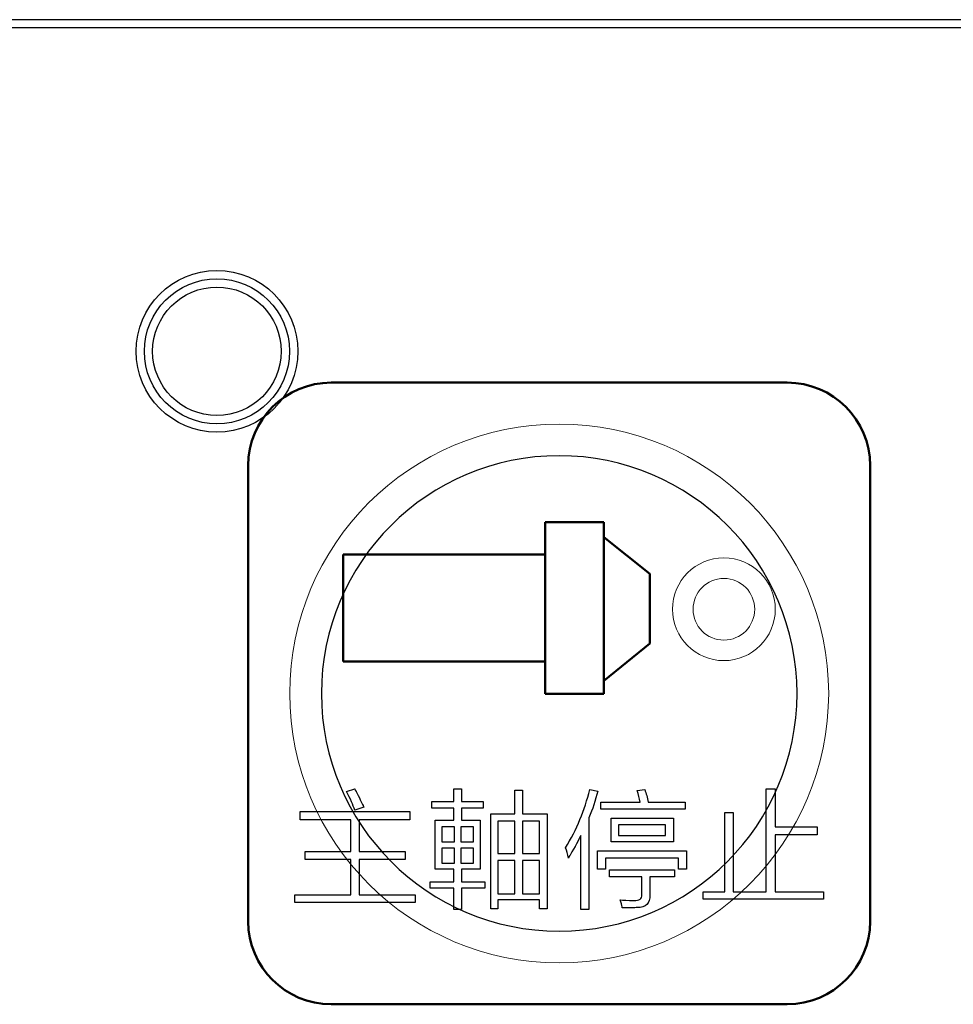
# Model space of a CAD drawing. Header units: millimetres. Extents: x 6964 to 8548, y -230 to 508.
# Tile 95 of 137: x 7306 to 7329, y 235 to 259. Entities that reach past the tile are written whole.
import ezdxf

# ---------------------------------------------------------------- set-up
doc = ezdxf.new("R2010")
doc.units = ezdxf.units.MM
doc.header["$LTSCALE"] = 3
doc.layers.add('layer 1', color=7, linetype='Continuous')

msp = doc.modelspace()

# ---------------------------------------------------------------- linework, layer by layer
at = {"linetype": 'Continuous', "lineweight": 30}
msp.add_line((7420.175, 259.006), (7059.322, 259.006), dxfattribs=at)
at = {"layer": 'layer 1'}
for points in [[(7420.175, 258.806), (7420.175, 258.806), (7059.322, 258.806), (7059.322, 258.806)], [(7314.17, 240.384), (7314.17, 240.384), (7314.365, 240.445), (7314.365, 240.445)], [(7314.365, 240.445), (7314.381, 240.412), (7314.409, 240.36), (7314.45, 240.287)], [(7316.757, 240.141), (7316.757, 240.141), (7316.757, 240.445), (7316.757, 240.445)], [(7316.757, 240.445), (7316.757, 240.445), (7316.94, 240.445), (7316.94, 240.445)], [(7316.94, 240.445), (7316.94, 240.445), (7316.94, 240.141), (7316.94, 240.141)], [(7318.226, 239.849), (7318.226, 239.849), (7318.226, 240.42), (7318.226, 240.42)], [(7318.226, 240.42), (7318.226, 240.42), (7318.409, 240.42), (7318.409, 240.42)], [(7318.409, 240.42), (7318.409, 240.42), (7318.409, 239.849), (7318.409, 239.849)], [(7319.451, 239.022), (7319.719, 239.468), (7319.913, 239.938), (7320.035, 240.432)], [(7320.035, 240.432), (7320.035, 240.432), (7320.229, 240.396), (7320.229, 240.396)], [(7321.179, 240.408), (7321.179, 240.408), (7321.361, 240.433), (7321.361, 240.433)], [(7321.361, 240.433), (7321.394, 240.336), (7321.422, 240.234), (7321.446, 240.129)], [(7324.289, 237.966), (7324.289, 237.966), (7324.289, 240.446), (7324.289, 240.446)], [(7324.289, 240.446), (7324.289, 240.446), (7324.508, 240.446), (7324.508, 240.446)], [(7324.508, 240.446), (7324.508, 240.446), (7324.508, 239.534), (7324.508, 239.534)], [(7314.365, 239.934), (7314.324, 240.056), (7314.259, 240.206), (7314.17, 240.384)], [(7314.45, 240.287), (7314.523, 240.132), (7314.567, 240.04), (7314.583, 240.007)], [(7320.229, 240.396), (7320.173, 240.169), (7320.099, 239.955), (7320.011, 239.752)], [(7321.252, 240.129), (7321.228, 240.218), (7321.203, 240.311), (7321.179, 240.408)], [(7314.583, 240.007), (7314.583, 240.007), (7314.365, 239.934), (7314.365, 239.934)], [(7316.222, 239.984), (7316.222, 239.984), (7316.222, 240.141), (7316.222, 240.141)], [(7316.222, 240.141), (7316.222, 240.141), (7316.757, 240.141), (7316.757, 240.141)], [(7316.757, 239.984), (7316.757, 239.984), (7316.222, 239.984), (7316.222, 239.984)], [(7316.757, 239.69), (7316.757, 239.69), (7316.757, 239.984), (7316.757, 239.984)], [(7316.94, 240.141), (7316.94, 240.141), (7317.463, 240.141), (7317.463, 240.141)], [(7317.463, 239.984), (7317.463, 239.984), (7316.94, 239.984), (7316.94, 239.984)], [(7316.94, 239.984), (7316.94, 239.984), (7316.94, 239.69), (7316.94, 239.69)], [(7317.463, 240.141), (7317.463, 240.141), (7317.463, 239.984), (7317.463, 239.984)], [(7320.303, 239.959), (7320.303, 239.959), (7320.303, 240.129), (7320.303, 240.129)], [(7320.303, 240.129), (7320.303, 240.129), (7321.252, 240.129), (7321.252, 240.129)], [(7322.334, 239.959), (7322.334, 239.959), (7320.303, 239.959), (7320.303, 239.959)], [(7321.446, 240.129), (7321.446, 240.129), (7322.334, 240.129), (7322.334, 240.129)], [(7322.334, 240.129), (7322.334, 240.129), (7322.334, 239.959), (7322.334, 239.959)], [(7313.051, 239.704), (7313.051, 239.704), (7313.051, 239.899), (7313.051, 239.899)], [(7313.051, 239.899), (7313.051, 239.899), (7315.69, 239.899), (7315.69, 239.899)], [(7314.267, 239.704), (7314.267, 239.704), (7313.051, 239.704), (7313.051, 239.704)], [(7314.267, 238.937), (7314.267, 238.937), (7314.267, 239.704), (7314.267, 239.704)], [(7315.69, 239.704), (7315.69, 239.704), (7314.474, 239.704), (7314.474, 239.704)], [(7314.474, 239.704), (7314.474, 239.704), (7314.474, 238.937), (7314.474, 238.937)], [(7315.69, 239.899), (7315.69, 239.899), (7315.69, 239.704), (7315.69, 239.704)], [(7317.644, 237.552), (7317.644, 237.552), (7317.644, 239.849), (7317.644, 239.849)], [(7317.644, 239.849), (7317.644, 239.849), (7318.226, 239.849), (7318.226, 239.849)], [(7318.409, 239.849), (7318.409, 239.849), (7319.007, 239.849), (7319.007, 239.849)], [(7319.007, 239.849), (7319.007, 239.849), (7319.007, 237.552), (7319.007, 237.552)], [(7320.011, 239.752), (7320.011, 239.752), (7320.011, 237.539), (7320.011, 237.539)], [(7320.547, 239.168), (7320.547, 239.168), (7320.547, 239.74), (7320.547, 239.74)], [(7320.547, 239.74), (7320.547, 239.74), (7322.056, 239.74), (7322.056, 239.74)], [(7322.056, 239.74), (7322.056, 239.74), (7322.056, 239.168), (7322.056, 239.168)], [(7323.29, 237.966), (7323.29, 237.966), (7323.29, 239.874), (7323.29, 239.874)], [(7323.29, 239.874), (7323.29, 239.874), (7323.496, 239.874), (7323.496, 239.874)], [(7323.496, 239.874), (7323.496, 239.874), (7323.496, 237.966), (7323.496, 237.966)], [(7316.306, 238.511), (7316.306, 238.511), (7316.306, 239.69), (7316.306, 239.69)], [(7316.306, 239.69), (7316.306, 239.69), (7316.757, 239.69), (7316.757, 239.69)], [(7316.464, 239.532), (7316.464, 239.532), (7316.464, 239.168), (7316.464, 239.168)], [(7316.77, 239.532), (7316.77, 239.532), (7316.464, 239.532), (7316.464, 239.532)], [(7316.77, 239.168), (7316.77, 239.168), (7316.77, 239.532), (7316.77, 239.532)], [(7317.23, 239.532), (7317.23, 239.532), (7316.927, 239.532), (7316.927, 239.532)], [(7316.927, 239.532), (7316.927, 239.532), (7316.927, 239.168), (7316.927, 239.168)], [(7316.94, 239.69), (7316.94, 239.69), (7317.388, 239.69), (7317.388, 239.69)], [(7317.23, 239.168), (7317.23, 239.168), (7317.23, 239.532), (7317.23, 239.532)], [(7317.388, 239.69), (7317.388, 239.69), (7317.388, 238.511), (7317.388, 238.511)], [(7317.814, 239.666), (7317.814, 239.666), (7317.814, 238.887), (7317.814, 238.887)], [(7318.226, 239.666), (7318.226, 239.666), (7317.814, 239.666), (7317.814, 239.666)], [(7318.226, 238.887), (7318.226, 238.887), (7318.226, 239.666), (7318.226, 239.666)], [(7318.824, 239.666), (7318.824, 239.666), (7318.409, 239.666), (7318.409, 239.666)], [(7318.409, 239.666), (7318.409, 239.666), (7318.409, 238.887), (7318.409, 238.887)], [(7318.824, 238.887), (7318.824, 238.887), (7318.824, 239.666), (7318.824, 239.666)], [(7320.73, 239.582), (7320.73, 239.582), (7320.73, 239.326), (7320.73, 239.326)], [(7321.861, 239.582), (7321.861, 239.582), (7320.73, 239.582), (7320.73, 239.582)], [(7321.861, 239.326), (7321.861, 239.326), (7321.861, 239.582), (7321.861, 239.582)], [(7324.508, 239.534), (7324.508, 239.534), (7325.517, 239.534), (7325.517, 239.534)], [(7325.517, 239.534), (7325.517, 239.534), (7325.517, 239.34), (7325.517, 239.34)], [(7319.816, 239.326), (7319.767, 239.213), (7319.682, 239.054), (7319.56, 238.852)], [(7319.816, 237.539), (7319.816, 237.539), (7319.816, 239.326), (7319.816, 239.326)], [(7320.73, 239.326), (7320.73, 239.326), (7321.861, 239.326), (7321.861, 239.326)], [(7325.517, 239.34), (7325.517, 239.34), (7324.508, 239.34), (7324.508, 239.34)], [(7324.508, 239.34), (7324.508, 239.34), (7324.508, 237.966), (7324.508, 237.966)], [(7316.464, 239.168), (7316.464, 239.168), (7316.77, 239.168), (7316.77, 239.168)], [(7316.464, 239.021), (7316.464, 239.021), (7316.464, 238.657), (7316.464, 238.657)], [(7316.77, 239.021), (7316.77, 239.021), (7316.464, 239.021), (7316.464, 239.021)], [(7316.77, 238.657), (7316.77, 238.657), (7316.77, 239.021), (7316.77, 239.021)], [(7316.927, 239.168), (7316.927, 239.168), (7317.23, 239.168), (7317.23, 239.168)], [(7316.927, 239.021), (7316.927, 239.021), (7316.927, 238.657), (7316.927, 238.657)], [(7317.23, 239.021), (7317.23, 239.021), (7316.927, 239.021), (7316.927, 239.021)], [(7317.23, 238.657), (7317.23, 238.657), (7317.23, 239.021), (7317.23, 239.021)], [(7319.524, 238.779), (7319.5, 238.876), (7319.475, 238.957), (7319.451, 239.022)], [(7322.056, 239.168), (7322.056, 239.168), (7320.547, 239.168), (7320.547, 239.168)], [(7313.173, 238.742), (7313.173, 238.742), (7313.173, 238.937), (7313.173, 238.937)], [(7313.173, 238.937), (7313.173, 238.937), (7314.267, 238.937), (7314.267, 238.937)], [(7314.474, 238.937), (7314.474, 238.937), (7315.58, 238.937), (7315.58, 238.937)], [(7315.58, 238.937), (7315.58, 238.937), (7315.58, 238.742), (7315.58, 238.742)], [(7317.814, 238.887), (7317.814, 238.887), (7318.226, 238.887), (7318.226, 238.887)], [(7318.409, 238.887), (7318.409, 238.887), (7318.824, 238.887), (7318.824, 238.887)], [(7319.56, 238.852), (7319.544, 238.819), (7319.532, 238.795), (7319.524, 238.779)], [(7320.218, 238.511), (7320.218, 238.511), (7320.218, 238.949), (7320.218, 238.949)], [(7320.218, 238.949), (7320.218, 238.949), (7322.37, 238.949), (7322.37, 238.949)], [(7322.175, 238.779), (7322.175, 238.779), (7320.412, 238.779), (7320.412, 238.779)], [(7320.412, 238.779), (7320.412, 238.779), (7320.412, 238.511), (7320.412, 238.511)], [(7322.175, 238.511), (7322.175, 238.511), (7322.175, 238.779), (7322.175, 238.779)], [(7322.37, 238.949), (7322.37, 238.949), (7322.37, 238.511), (7322.37, 238.511)], [(7314.267, 238.742), (7314.267, 238.742), (7313.173, 238.742), (7313.173, 238.742)], [(7314.267, 237.891), (7314.267, 237.891), (7314.267, 238.742), (7314.267, 238.742)], [(7315.58, 238.742), (7315.58, 238.742), (7314.474, 238.742), (7314.474, 238.742)], [(7314.474, 238.742), (7314.474, 238.742), (7314.474, 237.891), (7314.474, 237.891)], [(7316.757, 238.511), (7316.757, 238.511), (7316.306, 238.511), (7316.306, 238.511)], [(7316.464, 238.657), (7316.464, 238.657), (7316.77, 238.657), (7316.77, 238.657)], [(7316.757, 238.208), (7316.757, 238.208), (7316.757, 238.511), (7316.757, 238.511)], [(7316.927, 238.657), (7316.927, 238.657), (7317.23, 238.657), (7317.23, 238.657)], [(7317.388, 238.511), (7317.388, 238.511), (7316.94, 238.511), (7316.94, 238.511)], [(7316.94, 238.511), (7316.94, 238.511), (7316.94, 238.208), (7316.94, 238.208)], [(7317.814, 238.717), (7317.814, 238.717), (7317.814, 237.917), (7317.814, 237.917)], [(7318.226, 238.717), (7318.226, 238.717), (7317.814, 238.717), (7317.814, 238.717)], [(7318.226, 237.917), (7318.226, 237.917), (7318.226, 238.717), (7318.226, 238.717)], [(7318.409, 238.717), (7318.409, 238.717), (7318.409, 237.917), (7318.409, 237.917)], [(7318.824, 238.717), (7318.824, 238.717), (7318.409, 238.717), (7318.409, 238.717)], [(7318.824, 237.917), (7318.824, 237.917), (7318.824, 238.717), (7318.824, 238.717)], [(7320.412, 238.511), (7320.412, 238.511), (7320.218, 238.511), (7320.218, 238.511)], [(7322.37, 238.511), (7322.37, 238.511), (7322.175, 238.511), (7322.175, 238.511)], [(7320.51, 238.328), (7320.51, 238.328), (7320.51, 238.498), (7320.51, 238.498)], [(7320.51, 238.498), (7320.51, 238.498), (7322.078, 238.498), (7322.078, 238.498)], [(7321.288, 238.328), (7321.288, 238.328), (7320.51, 238.328), (7320.51, 238.328)], [(7321.288, 237.89), (7321.288, 237.89), (7321.288, 238.328), (7321.288, 238.328)], [(7322.078, 238.328), (7322.078, 238.328), (7321.483, 238.328), (7321.483, 238.328)], [(7321.483, 238.328), (7321.483, 238.328), (7321.483, 237.89), (7321.483, 237.89)], [(7322.078, 238.498), (7322.078, 238.498), (7322.078, 238.328), (7322.078, 238.328)], [(7316.186, 238.051), (7316.186, 238.051), (7316.186, 238.208), (7316.186, 238.208)], [(7316.186, 238.208), (7316.186, 238.208), (7316.757, 238.208), (7316.757, 238.208)], [(7316.757, 238.051), (7316.757, 238.051), (7316.186, 238.051), (7316.186, 238.051)], [(7316.757, 237.54), (7316.757, 237.54), (7316.757, 238.051), (7316.757, 238.051)], [(7316.94, 238.208), (7316.94, 238.208), (7317.499, 238.208), (7317.499, 238.208)], [(7317.499, 238.051), (7317.499, 238.051), (7316.94, 238.051), (7316.94, 238.051)], [(7316.94, 238.051), (7316.94, 238.051), (7316.94, 237.54), (7316.94, 237.54)], [(7317.499, 238.208), (7317.499, 238.208), (7317.499, 238.051), (7317.499, 238.051)], [(7312.918, 237.708), (7312.918, 237.708), (7312.918, 237.891), (7312.918, 237.891)], [(7312.918, 237.891), (7312.918, 237.891), (7314.267, 237.891), (7314.267, 237.891)], [(7314.474, 237.891), (7314.474, 237.891), (7315.824, 237.891), (7315.824, 237.891)], [(7315.824, 237.891), (7315.824, 237.891), (7315.824, 237.708), (7315.824, 237.708)], [(7317.814, 237.917), (7317.814, 237.917), (7318.226, 237.917), (7318.226, 237.917)], [(7318.409, 237.917), (7318.409, 237.917), (7318.824, 237.917), (7318.824, 237.917)], [(7321.094, 237.756), (7321.231, 237.748), (7321.296, 237.793), (7321.288, 237.89)], [(7321.483, 237.89), (7321.491, 237.679), (7321.39, 237.578), (7321.179, 237.586)], [(7322.767, 237.783), (7322.767, 237.783), (7322.767, 237.966), (7322.767, 237.966)], [(7322.767, 237.966), (7322.767, 237.966), (7323.29, 237.966), (7323.29, 237.966)], [(7323.496, 237.966), (7323.496, 237.966), (7324.289, 237.966), (7324.289, 237.966)], [(7324.508, 237.966), (7324.508, 237.966), (7325.675, 237.966), (7325.675, 237.966)], [(7325.675, 237.966), (7325.675, 237.966), (7325.675, 237.783), (7325.675, 237.783)], [(7315.824, 237.708), (7315.824, 237.708), (7312.918, 237.708), (7312.918, 237.708)], [(7318.824, 237.77), (7318.824, 237.77), (7317.814, 237.77), (7317.814, 237.77)], [(7317.814, 237.77), (7317.814, 237.77), (7317.814, 237.552), (7317.814, 237.552)], [(7318.824, 237.552), (7318.824, 237.552), (7318.824, 237.77), (7318.824, 237.77)], [(7320.814, 237.598), (7320.806, 237.646), (7320.79, 237.704), (7320.765, 237.768)], [(7320.765, 237.768), (7320.838, 237.76), (7320.948, 237.756), (7321.094, 237.756)], [(7320.814, 237.574), (7320.814, 237.582), (7320.814, 237.59), (7320.814, 237.598)], [(7321.179, 237.586), (7321.122, 237.578), (7321, 237.574), (7320.814, 237.574)], [(7325.675, 237.783), (7325.675, 237.783), (7322.767, 237.783), (7322.767, 237.783)], [(7316.94, 237.54), (7316.94, 237.54), (7316.757, 237.54), (7316.757, 237.54)], [(7317.814, 237.552), (7317.814, 237.552), (7317.644, 237.552), (7317.644, 237.552)], [(7319.007, 237.552), (7319.007, 237.552), (7318.824, 237.552), (7318.824, 237.552)], [(7320.011, 237.539), (7320.011, 237.539), (7319.816, 237.539), (7319.816, 237.539)]]:
    msp.add_open_spline(points, degree=3, dxfattribs=at)
for points in [[(7312.991, 251.005), (7312.991, 252.082), (7312.118, 252.955), (7311.041, 252.955), (7311.041, 252.955), (7309.964, 252.955), (7309.091, 252.082), (7309.091, 251.005), (7309.091, 251.005), (7309.091, 249.928), (7309.964, 249.055), (7311.041, 249.055), (7311.041, 249.055), (7312.118, 249.055), (7312.991, 249.928), (7312.991, 251.005)], [(7312.791, 251.005), (7312.791, 251.971), (7312.008, 252.755), (7311.041, 252.755), (7311.041, 252.755), (7310.075, 252.755), (7309.291, 251.971), (7309.291, 251.005), (7309.291, 251.005), (7309.291, 250.038), (7310.075, 249.255), (7311.041, 249.255), (7311.041, 249.255), (7312.008, 249.255), (7312.791, 250.038), (7312.791, 251.005)], [(7312.591, 251.005), (7312.591, 251.861), (7311.897, 252.555), (7311.041, 252.555), (7311.041, 252.555), (7310.185, 252.555), (7309.491, 251.861), (7309.491, 251.005), (7309.491, 251.005), (7309.491, 250.149), (7310.185, 249.455), (7311.041, 249.455), (7311.041, 249.455), (7311.897, 249.455), (7312.591, 250.149), (7312.591, 251.005)]]:
    msp.add_open_spline(points, degree=3, knots=[0, 0, 0, 0, 0.2, 0.2, 0.2, 0.2, 0.4, 0.4, 0.4, 0.4, 0.6, 0.6, 0.6, 0.6, 1, 1, 1, 1], dxfattribs=at)
at = {"layer": 'layer 1', "lineweight": 50}
for points in [[(7311.796, 248.25), (7311.796, 249.35), (7312.696, 250.25), (7313.796, 250.25)], [(7313.796, 250.25), (7313.796, 250.25), (7324.797, 250.25), (7324.797, 250.25)], [(7324.797, 250.25), (7325.897, 250.25), (7326.796, 249.35), (7326.796, 248.25)], [(7311.796, 237.25), (7311.796, 237.25), (7311.796, 248.25), (7311.796, 248.25)], [(7326.796, 248.25), (7326.796, 248.25), (7326.796, 237.25), (7326.796, 237.25)], [(7318.955, 246.879), (7318.955, 246.879), (7320.375, 246.879), (7320.375, 246.879)], [(7318.955, 242.742), (7318.955, 242.742), (7318.955, 246.879), (7318.955, 246.879)], [(7320.375, 246.879), (7320.375, 246.879), (7320.375, 242.742), (7320.375, 242.742)], [(7320.375, 246.521), (7320.375, 246.521), (7321.486, 245.635), (7321.486, 245.635)], [(7318.955, 246.102), (7318.955, 246.102), (7314.085, 246.103), (7314.085, 246.103)], [(7314.085, 246.103), (7314.085, 246.103), (7314.085, 243.517), (7314.085, 243.517)], [(7321.486, 245.635), (7321.486, 245.635), (7321.484, 243.959), (7321.484, 243.959)], [(7321.484, 243.959), (7321.484, 243.959), (7320.375, 243.053), (7320.375, 243.053)], [(7314.085, 243.517), (7314.085, 243.517), (7318.955, 243.518), (7318.955, 243.518)], [(7320.375, 242.742), (7320.375, 242.742), (7318.955, 242.742), (7318.955, 242.742)], [(7313.796, 235.25), (7312.696, 235.25), (7311.796, 236.15), (7311.796, 237.25)], [(7326.796, 237.25), (7326.796, 236.15), (7325.897, 235.25), (7324.797, 235.25)], [(7324.797, 235.25), (7324.797, 235.25), (7313.796, 235.25), (7313.796, 235.25)]]:
    msp.add_open_spline(points, degree=3, dxfattribs=at)
at = {"layer": 'layer 1', "lineweight": 9}
for points, knots in [([(7325.796, 242.75), (7325.796, 246.34), (7322.886, 249.25), (7319.296, 249.25), (7319.296, 249.25), (7315.707, 249.25), (7312.796, 246.34), (7312.796, 242.75), (7312.796, 242.75), (7312.796, 239.16), (7315.707, 236.25), (7319.296, 236.25)], [0, 0, 0, 0, 0.2, 0.2, 0.2, 0.2, 0.4, 0.4, 0.4, 0.4, 0.6, 0.6, 0.6, 0.6]), ([(7323.268, 246.021), (7323.953, 246.021), (7324.508, 245.466), (7324.508, 244.781), (7324.508, 244.781), (7324.508, 244.097), (7323.953, 243.542), (7323.268, 243.542), (7323.268, 243.542), (7322.584, 243.542), (7322.029, 244.097), (7322.029, 244.781), (7322.029, 244.781), (7322.029, 245.466), (7322.584, 246.021), (7323.268, 246.021)], [0, 0, 0, 0, 0.2, 0.2, 0.2, 0.2, 0.4, 0.4, 0.4, 0.4, 0.6, 0.6, 0.6, 0.6, 1, 1, 1, 1]), ([(7323.268, 245.525), (7323.679, 245.525), (7324.012, 245.192), (7324.012, 244.781), (7324.012, 244.781), (7324.012, 244.371), (7323.679, 244.038), (7323.268, 244.038), (7323.268, 244.038), (7322.858, 244.038), (7322.525, 244.371), (7322.525, 244.781), (7322.525, 244.781), (7322.525, 245.192), (7322.858, 245.525), (7323.268, 245.525)], [0, 0, 0, 0, 0.2, 0.2, 0.2, 0.2, 0.4, 0.4, 0.4, 0.4, 0.6, 0.6, 0.6, 0.6, 1, 1, 1, 1])]:
    msp.add_open_spline(points, degree=3, knots=knots, dxfattribs=at)
at = {"layer": 'layer 1', "lineweight": 25}
for points, knots in [([(7325.032, 242.75), (7325.032, 245.918), (7322.464, 248.485), (7319.297, 248.485), (7319.297, 248.485), (7316.129, 248.485), (7313.561, 245.918), (7313.561, 242.75)], [0, 0, 0, 0, 0.2, 0.2, 0.2, 0.2, 0.4, 0.4, 0.4, 0.4]), ([(7313.561, 242.75), (7313.561, 239.582), (7316.129, 237.015), (7319.296, 237.015), (7319.296, 237.015), (7322.464, 237.015), (7325.032, 239.582), (7325.032, 242.75)], [0.4, 0.4, 0.4, 0.4, 0.6, 0.6, 0.6, 0.6, 1, 1, 1, 1])]:
    msp.add_open_spline(points, degree=3, knots=knots, dxfattribs=at)
at = {"layer": 'layer 1', "lineweight": 9}
for points in [[(7319.296, 236.25), (7322.886, 236.25), (7325.796, 239.16), (7325.796, 242.75)], [(7314.17, 240.384), (7314.17, 240.384), (7314.365, 240.445), (7314.365, 240.445)], [(7314.365, 240.445), (7314.381, 240.412), (7314.409, 240.36), (7314.45, 240.287)], [(7316.757, 240.141), (7316.757, 240.141), (7316.757, 240.445), (7316.757, 240.445)], [(7316.757, 240.445), (7316.757, 240.445), (7316.94, 240.445), (7316.94, 240.445)], [(7316.94, 240.445), (7316.94, 240.445), (7316.94, 240.141), (7316.94, 240.141)], [(7318.226, 239.849), (7318.226, 239.849), (7318.226, 240.42), (7318.226, 240.42)], [(7318.226, 240.42), (7318.226, 240.42), (7318.409, 240.42), (7318.409, 240.42)], [(7318.409, 240.42), (7318.409, 240.42), (7318.409, 239.849), (7318.409, 239.849)], [(7319.451, 239.022), (7319.719, 239.468), (7319.913, 239.938), (7320.035, 240.432)], [(7320.035, 240.432), (7320.035, 240.432), (7320.229, 240.396), (7320.229, 240.396)], [(7321.179, 240.408), (7321.179, 240.408), (7321.361, 240.433), (7321.361, 240.433)], [(7321.361, 240.433), (7321.394, 240.336), (7321.422, 240.234), (7321.446, 240.129)], [(7324.289, 237.966), (7324.289, 237.966), (7324.289, 240.446), (7324.289, 240.446)], [(7324.289, 240.446), (7324.289, 240.446), (7324.508, 240.446), (7324.508, 240.446)], [(7324.508, 240.446), (7324.508, 240.446), (7324.508, 239.534), (7324.508, 239.534)], [(7314.365, 239.934), (7314.324, 240.056), (7314.259, 240.206), (7314.17, 240.384)], [(7314.45, 240.287), (7314.523, 240.132), (7314.567, 240.04), (7314.583, 240.007)], [(7320.229, 240.396), (7320.173, 240.169), (7320.099, 239.955), (7320.011, 239.752)], [(7321.252, 240.129), (7321.228, 240.218), (7321.203, 240.311), (7321.179, 240.408)], [(7314.583, 240.007), (7314.583, 240.007), (7314.365, 239.934), (7314.365, 239.934)], [(7316.222, 239.984), (7316.222, 239.984), (7316.222, 240.141), (7316.222, 240.141)], [(7316.222, 240.141), (7316.222, 240.141), (7316.757, 240.141), (7316.757, 240.141)], [(7316.757, 239.984), (7316.757, 239.984), (7316.222, 239.984), (7316.222, 239.984)], [(7316.757, 239.69), (7316.757, 239.69), (7316.757, 239.984), (7316.757, 239.984)], [(7316.94, 240.141), (7316.94, 240.141), (7317.463, 240.141), (7317.463, 240.141)], [(7317.463, 239.984), (7317.463, 239.984), (7316.94, 239.984), (7316.94, 239.984)], [(7316.94, 239.984), (7316.94, 239.984), (7316.94, 239.69), (7316.94, 239.69)], [(7317.463, 240.141), (7317.463, 240.141), (7317.463, 239.984), (7317.463, 239.984)], [(7320.303, 239.959), (7320.303, 239.959), (7320.303, 240.129), (7320.303, 240.129)], [(7320.303, 240.129), (7320.303, 240.129), (7321.252, 240.129), (7321.252, 240.129)], [(7322.334, 239.959), (7322.334, 239.959), (7320.303, 239.959), (7320.303, 239.959)], [(7321.446, 240.129), (7321.446, 240.129), (7322.334, 240.129), (7322.334, 240.129)], [(7322.334, 240.129), (7322.334, 240.129), (7322.334, 239.959), (7322.334, 239.959)], [(7313.051, 239.704), (7313.051, 239.704), (7313.051, 239.899), (7313.051, 239.899)], [(7313.051, 239.899), (7313.051, 239.899), (7315.69, 239.899), (7315.69, 239.899)], [(7314.267, 239.704), (7314.267, 239.704), (7313.051, 239.704), (7313.051, 239.704)], [(7314.267, 238.937), (7314.267, 238.937), (7314.267, 239.704), (7314.267, 239.704)], [(7315.69, 239.704), (7315.69, 239.704), (7314.474, 239.704), (7314.474, 239.704)], [(7314.474, 239.704), (7314.474, 239.704), (7314.474, 238.937), (7314.474, 238.937)], [(7315.69, 239.899), (7315.69, 239.899), (7315.69, 239.704), (7315.69, 239.704)], [(7317.644, 237.552), (7317.644, 237.552), (7317.644, 239.849), (7317.644, 239.849)], [(7317.644, 239.849), (7317.644, 239.849), (7318.226, 239.849), (7318.226, 239.849)], [(7318.409, 239.849), (7318.409, 239.849), (7319.007, 239.849), (7319.007, 239.849)], [(7319.007, 239.849), (7319.007, 239.849), (7319.007, 237.552), (7319.007, 237.552)], [(7320.011, 239.752), (7320.011, 239.752), (7320.011, 237.539), (7320.011, 237.539)], [(7320.547, 239.168), (7320.547, 239.168), (7320.547, 239.74), (7320.547, 239.74)], [(7320.547, 239.74), (7320.547, 239.74), (7322.056, 239.74), (7322.056, 239.74)], [(7322.056, 239.74), (7322.056, 239.74), (7322.056, 239.168), (7322.056, 239.168)], [(7323.29, 237.966), (7323.29, 237.966), (7323.29, 239.874), (7323.29, 239.874)], [(7323.29, 239.874), (7323.29, 239.874), (7323.496, 239.874), (7323.496, 239.874)], [(7323.496, 239.874), (7323.496, 239.874), (7323.496, 237.966), (7323.496, 237.966)], [(7316.306, 238.511), (7316.306, 238.511), (7316.306, 239.69), (7316.306, 239.69)], [(7316.306, 239.69), (7316.306, 239.69), (7316.757, 239.69), (7316.757, 239.69)], [(7316.464, 239.532), (7316.464, 239.532), (7316.464, 239.168), (7316.464, 239.168)], [(7316.77, 239.532), (7316.77, 239.532), (7316.464, 239.532), (7316.464, 239.532)], [(7316.77, 239.168), (7316.77, 239.168), (7316.77, 239.532), (7316.77, 239.532)], [(7317.23, 239.532), (7317.23, 239.532), (7316.927, 239.532), (7316.927, 239.532)], [(7316.927, 239.532), (7316.927, 239.532), (7316.927, 239.168), (7316.927, 239.168)], [(7316.94, 239.69), (7316.94, 239.69), (7317.388, 239.69), (7317.388, 239.69)], [(7317.23, 239.168), (7317.23, 239.168), (7317.23, 239.532), (7317.23, 239.532)], [(7317.388, 239.69), (7317.388, 239.69), (7317.388, 238.511), (7317.388, 238.511)], [(7317.814, 239.666), (7317.814, 239.666), (7317.814, 238.887), (7317.814, 238.887)], [(7318.226, 239.666), (7318.226, 239.666), (7317.814, 239.666), (7317.814, 239.666)], [(7318.226, 238.887), (7318.226, 238.887), (7318.226, 239.666), (7318.226, 239.666)], [(7318.824, 239.666), (7318.824, 239.666), (7318.409, 239.666), (7318.409, 239.666)], [(7318.409, 239.666), (7318.409, 239.666), (7318.409, 238.887), (7318.409, 238.887)], [(7318.824, 238.887), (7318.824, 238.887), (7318.824, 239.666), (7318.824, 239.666)], [(7320.73, 239.582), (7320.73, 239.582), (7320.73, 239.326), (7320.73, 239.326)], [(7321.861, 239.582), (7321.861, 239.582), (7320.73, 239.582), (7320.73, 239.582)], [(7321.861, 239.326), (7321.861, 239.326), (7321.861, 239.582), (7321.861, 239.582)], [(7324.508, 239.534), (7324.508, 239.534), (7325.517, 239.534), (7325.517, 239.534)], [(7325.517, 239.534), (7325.517, 239.534), (7325.517, 239.34), (7325.517, 239.34)], [(7319.816, 239.326), (7319.767, 239.213), (7319.682, 239.054), (7319.56, 238.852)], [(7319.816, 237.539), (7319.816, 237.539), (7319.816, 239.326), (7319.816, 239.326)], [(7320.73, 239.326), (7320.73, 239.326), (7321.861, 239.326), (7321.861, 239.326)], [(7325.517, 239.34), (7325.517, 239.34), (7324.508, 239.34), (7324.508, 239.34)], [(7324.508, 239.34), (7324.508, 239.34), (7324.508, 237.966), (7324.508, 237.966)], [(7316.464, 239.168), (7316.464, 239.168), (7316.77, 239.168), (7316.77, 239.168)], [(7316.464, 239.021), (7316.464, 239.021), (7316.464, 238.657), (7316.464, 238.657)], [(7316.77, 239.021), (7316.77, 239.021), (7316.464, 239.021), (7316.464, 239.021)], [(7316.77, 238.657), (7316.77, 238.657), (7316.77, 239.021), (7316.77, 239.021)], [(7316.927, 239.168), (7316.927, 239.168), (7317.23, 239.168), (7317.23, 239.168)], [(7316.927, 239.021), (7316.927, 239.021), (7316.927, 238.657), (7316.927, 238.657)], [(7317.23, 239.021), (7317.23, 239.021), (7316.927, 239.021), (7316.927, 239.021)], [(7317.23, 238.657), (7317.23, 238.657), (7317.23, 239.021), (7317.23, 239.021)], [(7319.524, 238.779), (7319.5, 238.876), (7319.475, 238.957), (7319.451, 239.022)], [(7322.056, 239.168), (7322.056, 239.168), (7320.547, 239.168), (7320.547, 239.168)], [(7313.173, 238.742), (7313.173, 238.742), (7313.173, 238.937), (7313.173, 238.937)], [(7313.173, 238.937), (7313.173, 238.937), (7314.267, 238.937), (7314.267, 238.937)], [(7314.474, 238.937), (7314.474, 238.937), (7315.58, 238.937), (7315.58, 238.937)], [(7315.58, 238.937), (7315.58, 238.937), (7315.58, 238.742), (7315.58, 238.742)], [(7317.814, 238.887), (7317.814, 238.887), (7318.226, 238.887), (7318.226, 238.887)], [(7318.409, 238.887), (7318.409, 238.887), (7318.824, 238.887), (7318.824, 238.887)], [(7319.56, 238.852), (7319.544, 238.819), (7319.532, 238.795), (7319.524, 238.779)], [(7320.218, 238.511), (7320.218, 238.511), (7320.218, 238.949), (7320.218, 238.949)], [(7320.218, 238.949), (7320.218, 238.949), (7322.37, 238.949), (7322.37, 238.949)], [(7322.175, 238.779), (7322.175, 238.779), (7320.412, 238.779), (7320.412, 238.779)], [(7320.412, 238.779), (7320.412, 238.779), (7320.412, 238.511), (7320.412, 238.511)], [(7322.175, 238.511), (7322.175, 238.511), (7322.175, 238.779), (7322.175, 238.779)], [(7322.37, 238.949), (7322.37, 238.949), (7322.37, 238.511), (7322.37, 238.511)], [(7314.267, 238.742), (7314.267, 238.742), (7313.173, 238.742), (7313.173, 238.742)], [(7314.267, 237.891), (7314.267, 237.891), (7314.267, 238.742), (7314.267, 238.742)], [(7315.58, 238.742), (7315.58, 238.742), (7314.474, 238.742), (7314.474, 238.742)], [(7314.474, 238.742), (7314.474, 238.742), (7314.474, 237.891), (7314.474, 237.891)], [(7316.757, 238.511), (7316.757, 238.511), (7316.306, 238.511), (7316.306, 238.511)], [(7316.464, 238.657), (7316.464, 238.657), (7316.77, 238.657), (7316.77, 238.657)], [(7316.757, 238.208), (7316.757, 238.208), (7316.757, 238.511), (7316.757, 238.511)], [(7316.927, 238.657), (7316.927, 238.657), (7317.23, 238.657), (7317.23, 238.657)], [(7317.388, 238.511), (7317.388, 238.511), (7316.94, 238.511), (7316.94, 238.511)], [(7316.94, 238.511), (7316.94, 238.511), (7316.94, 238.208), (7316.94, 238.208)], [(7317.814, 238.717), (7317.814, 238.717), (7317.814, 237.917), (7317.814, 237.917)], [(7318.226, 238.717), (7318.226, 238.717), (7317.814, 238.717), (7317.814, 238.717)], [(7318.226, 237.917), (7318.226, 237.917), (7318.226, 238.717), (7318.226, 238.717)], [(7318.409, 238.717), (7318.409, 238.717), (7318.409, 237.917), (7318.409, 237.917)], [(7318.824, 238.717), (7318.824, 238.717), (7318.409, 238.717), (7318.409, 238.717)], [(7318.824, 237.917), (7318.824, 237.917), (7318.824, 238.717), (7318.824, 238.717)], [(7320.412, 238.511), (7320.412, 238.511), (7320.218, 238.511), (7320.218, 238.511)], [(7322.37, 238.511), (7322.37, 238.511), (7322.175, 238.511), (7322.175, 238.511)], [(7320.51, 238.328), (7320.51, 238.328), (7320.51, 238.498), (7320.51, 238.498)], [(7320.51, 238.498), (7320.51, 238.498), (7322.078, 238.498), (7322.078, 238.498)], [(7321.288, 238.328), (7321.288, 238.328), (7320.51, 238.328), (7320.51, 238.328)], [(7321.288, 237.89), (7321.288, 237.89), (7321.288, 238.328), (7321.288, 238.328)], [(7322.078, 238.328), (7322.078, 238.328), (7321.483, 238.328), (7321.483, 238.328)], [(7321.483, 238.328), (7321.483, 238.328), (7321.483, 237.89), (7321.483, 237.89)], [(7322.078, 238.498), (7322.078, 238.498), (7322.078, 238.328), (7322.078, 238.328)], [(7316.186, 238.051), (7316.186, 238.051), (7316.186, 238.208), (7316.186, 238.208)], [(7316.186, 238.208), (7316.186, 238.208), (7316.757, 238.208), (7316.757, 238.208)], [(7316.757, 238.051), (7316.757, 238.051), (7316.186, 238.051), (7316.186, 238.051)], [(7316.757, 237.54), (7316.757, 237.54), (7316.757, 238.051), (7316.757, 238.051)], [(7316.94, 238.208), (7316.94, 238.208), (7317.499, 238.208), (7317.499, 238.208)], [(7317.499, 238.051), (7317.499, 238.051), (7316.94, 238.051), (7316.94, 238.051)], [(7316.94, 238.051), (7316.94, 238.051), (7316.94, 237.54), (7316.94, 237.54)], [(7317.499, 238.208), (7317.499, 238.208), (7317.499, 238.051), (7317.499, 238.051)], [(7312.918, 237.708), (7312.918, 237.708), (7312.918, 237.891), (7312.918, 237.891)], [(7312.918, 237.891), (7312.918, 237.891), (7314.267, 237.891), (7314.267, 237.891)], [(7314.474, 237.891), (7314.474, 237.891), (7315.824, 237.891), (7315.824, 237.891)], [(7315.824, 237.891), (7315.824, 237.891), (7315.824, 237.708), (7315.824, 237.708)], [(7317.814, 237.917), (7317.814, 237.917), (7318.226, 237.917), (7318.226, 237.917)], [(7318.409, 237.917), (7318.409, 237.917), (7318.824, 237.917), (7318.824, 237.917)], [(7321.094, 237.756), (7321.231, 237.748), (7321.296, 237.793), (7321.288, 237.89)], [(7321.483, 237.89), (7321.491, 237.679), (7321.39, 237.578), (7321.179, 237.586)], [(7322.767, 237.783), (7322.767, 237.783), (7322.767, 237.966), (7322.767, 237.966)], [(7322.767, 237.966), (7322.767, 237.966), (7323.29, 237.966), (7323.29, 237.966)], [(7323.496, 237.966), (7323.496, 237.966), (7324.289, 237.966), (7324.289, 237.966)], [(7324.508, 237.966), (7324.508, 237.966), (7325.675, 237.966), (7325.675, 237.966)], [(7325.675, 237.966), (7325.675, 237.966), (7325.675, 237.783), (7325.675, 237.783)], [(7315.824, 237.708), (7315.824, 237.708), (7312.918, 237.708), (7312.918, 237.708)], [(7318.824, 237.77), (7318.824, 237.77), (7317.814, 237.77), (7317.814, 237.77)], [(7317.814, 237.77), (7317.814, 237.77), (7317.814, 237.552), (7317.814, 237.552)], [(7318.824, 237.552), (7318.824, 237.552), (7318.824, 237.77), (7318.824, 237.77)], [(7320.814, 237.598), (7320.806, 237.646), (7320.79, 237.704), (7320.765, 237.768)], [(7320.765, 237.768), (7320.838, 237.76), (7320.948, 237.756), (7321.094, 237.756)], [(7320.814, 237.574), (7320.814, 237.582), (7320.814, 237.59), (7320.814, 237.598)], [(7321.179, 237.586), (7321.122, 237.578), (7321, 237.574), (7320.814, 237.574)], [(7325.675, 237.783), (7325.675, 237.783), (7322.767, 237.783), (7322.767, 237.783)], [(7316.94, 237.54), (7316.94, 237.54), (7316.757, 237.54), (7316.757, 237.54)], [(7317.814, 237.552), (7317.814, 237.552), (7317.644, 237.552), (7317.644, 237.552)], [(7319.007, 237.552), (7319.007, 237.552), (7318.824, 237.552), (7318.824, 237.552)], [(7320.011, 237.539), (7320.011, 237.539), (7319.816, 237.539), (7319.816, 237.539)]]:
    msp.add_open_spline(points, degree=3, dxfattribs=at)

doc.saveas('drawing.dxf')
